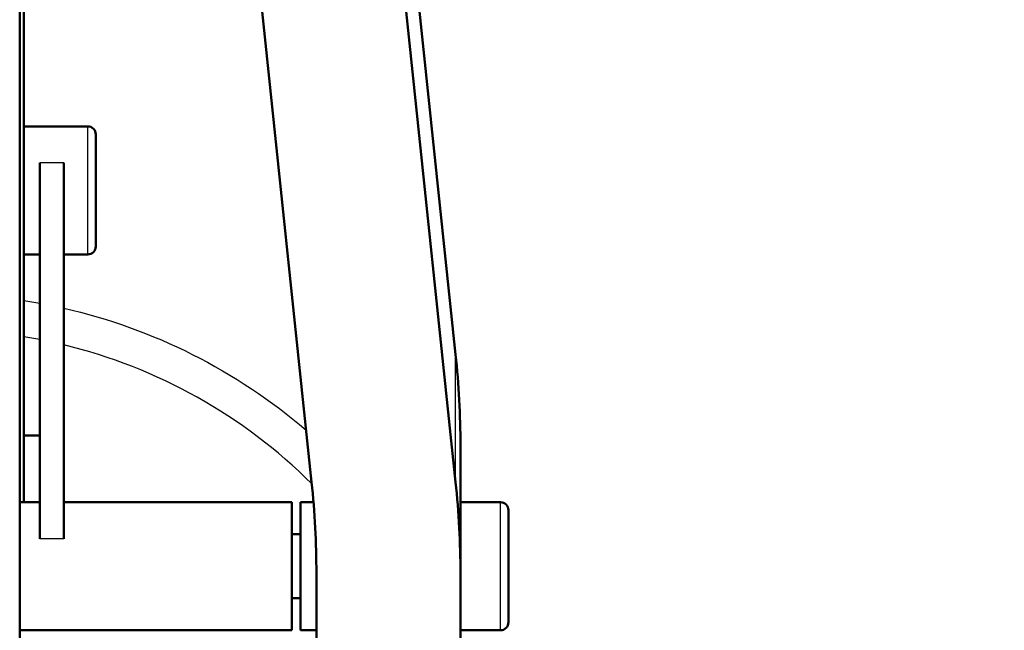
# Model space of a CAD drawing. Header units: millimetres. Extents: x 155 to 950, y -844 to 1327.
# Tile 54 of 56: x 294 to 355, y 1090 to 1128. Entities that reach past the tile are written whole.
import ezdxf

# ---------------------------------------------------------------- set-up
doc = ezdxf.new("R2010")
doc.units = ezdxf.units.MM
doc.header["$LTSCALE"] = 0.75
doc.layers.add('Visible', color=7, linetype='Continuous', lineweight=50)
doc.layers.add('Visible Narrow', color=7, linetype='Continuous', lineweight=25)

msp = doc.modelspace()

# ---------------------------------------------------------------- linework, layer by layer
at = {"layer": 'Visible', "extrusion": (-1.22465e-16, -1, 2.96658e-13)}
for p, q in [((293.649, 1301.809, 534.696), (293.649, 1061.997, 665.989)), ((293.899, 1274.006, 502.833), (293.899, 1098.127, 270.524)), ((303.948, 1268.626, 521.63), (320.886, 1107.369, 307.963)), ((311.886, 1099.387, 313.987), (294.948, 1260.644, 527.654)), ((303.948, 1260.644, 527.654), (320.886, 1099.387, 313.987)), ((297.899, 1121.615, 287.567), (293.899, 1121.615, 287.567)), ((294.899, 1119.331, 291.181), (294.899, 1095.843, 302.33)), ((296.399, 1119.331, 291.181), (296.399, 1095.843, 302.33)), ((294.899, 1113.615, 287.567), (293.899, 1113.615, 287.567)), ((297.899, 1113.615, 287.567), (296.399, 1113.615, 287.567)), ((293.899, 1102.3, 262.055), (294.899, 1102.3, 262.055)), ((321.185, 1101.663, 300.402), (321.185, 1093.681, 306.426)), ((294.899, 1098.127, 298.717), (293.649, 1098.127, 298.717)), ((310.649, 1098.127, 298.717), (296.399, 1098.127, 298.717)), ((311.185, 1098.127, 298.717), (312.003, 1098.127, 298.717)), ((321.185, 1098.127, 298.717), (323.685, 1098.127, 298.717)), ((310.649, 1096.127, 298.717), (311.185, 1096.127, 298.717)), ((312.185, 1060.273, 262.159), (312.185, 1093.681, 306.426)), ((321.185, 1093.681, 306.426), (321.185, 1060.273, 262.159)), ((310.649, 1092.127, 298.717), (311.185, 1092.127, 298.717)), ((310.649, 1090.127, 298.717), (293.649, 1090.127, 298.717)), ((311.185, 1090.127, 298.717), (312.185, 1090.127, 298.717)), ((321.185, 1090.127, 298.717), (323.685, 1090.127, 298.717))]:
    msp.add_line(p, q, dxfattribs=at)
at = {"layer": 'Visible', "extrusion": (-3.63302e-29, -2.96658e-13, -1)}
for centre, radius, start, end in [((-288.563, 1075.8, 748.545), 126, 100.34185, 239.69339), ((-297.899, 1121.115, -287.567), 0.5, 90, 180), ((-297.899, 1114.115, -287.567), 0.5, 180, 270), ((-323.685, 1097.627, -298.717), 0.5, 90, 180), ((-323.685, 1090.627, -298.717), 0.5, 180, 270)]:
    msp.add_arc(centre, radius, start, end, dxfattribs=at)
at = {"layer": 'Visible', "extrusion": (1, -1.22465e-16, 0)}
for centre, radius in [((1117.615, 287.567, 298.399), 3.5), ((1094.127, 298.717, 310.649), 4), ((1094.127, 298.717, 324.185), 3.5)]:
    msp.add_arc(centre, radius, 0, 180, dxfattribs=at)
at = {"layer": 'Visible', "extrusion": (-1.05554e-13, 0.798193, -0.602401)}
msp.add_arc((-171.185, 903.423, 698.378), 150, 176.37955, 180, dxfattribs=at)
at = {"layer": 'Visible', "extrusion": (-1.5252e-13, 0.798193, -0.602401)}
msp.add_arc((-162.185, 903.423, 688.378), 150, 176.37955, 180, dxfattribs=at)
at = {"layer": 'Visible', "extrusion": (-3.71949e-13, -0.798193, 0.602401)}
msp.add_arc((171.185, 903.423, -688.378), 150, 0, 3.62045, dxfattribs=at)
at = {"layer": 'Visible', "extrusion": (-1, 1.22465e-16, 0)}
msp.add_arc((-1094.127, 298.717, -311.185), 4, 0, 180, dxfattribs=at)
at = {"layer": 'Visible Narrow', "extrusion": (-1.22465e-16, -1, 2.96658e-13)}
for p, q in [((296.399, 1119.331, 291.181), (294.899, 1119.331, 291.181)), ((320.886, 1099.387, 313.987), (320.886, 1107.369, 307.963)), ((296.399, 1095.843, 302.33), (294.899, 1095.843, 302.33))]:
    msp.add_line(p, q, dxfattribs=at)
at = {"layer": 'Visible Narrow'}
for centre, radius, start, end in [((288.563, 1075.8, -745.545), 123, 300.46164, 79.24806), ((288.563, 1075.8, -744.557), 33.107, 78.96617, 80.72442), ((288.563, 1075.8, -744.557), 33.107, 45.18632, 76.30834)]:
    msp.add_arc(centre, radius, start, end, dxfattribs=at)
at = {"layer": 'Visible Narrow', "extrusion": (-1, 1.22465e-16, 0)}
for centre in [(-1117.615, 287.567, -297.899), (-1094.127, 298.717, -323.685)]:
    msp.add_arc(centre, 4, 0, 180, dxfattribs=at)
at = {"layer": 'Visible Narrow', "extrusion": (-3.63302e-29, -2.96658e-13, -1)}
for start, end in [(98.68662, 100.3309), (102.81401, 130.57547)]:
    msp.add_arc((-288.563, 1075.8, 745.545), 35.332, start, end, dxfattribs=at)

doc.saveas('drawing.dxf')
